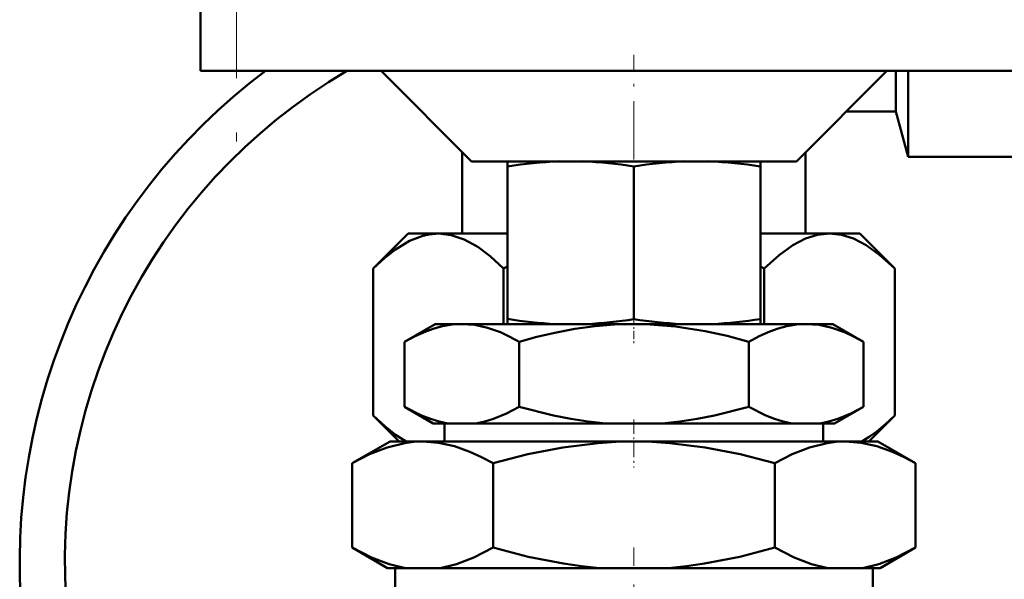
# Model space of a CAD drawing. Extents: x -1861 to 2179, y -1874 to 646.
# Tile 52 of 73: x 278 to 332, y -61 to -30. Entities that reach past the tile are written whole.
import ezdxf

# ---------------------------------------------------------------- set-up
doc = ezdxf.new("R2010")
doc.units = 0
doc.linetypes.add('DASHDOT', pattern=[18.5, 12, -3, 0.5, -3])

msp = doc.modelspace()

# ---------------------------------------------------------------- linework, layer by layer
at = {"color": 7, "linetype": 'DASHDOT', "lineweight": 18}
msp.add_line((289.565, 34.198), (289.565, -39.002), dxfattribs=at)
at = {"color": 7, "lineweight": 50}
for p, q in [((287.565, 28.098), (287.565, -32.902)), ((288.151, -32.902), (287.565, -32.902)), ((289.565, -32.902), (288.151, -32.902)), ((289.565, -32.902), (369.565, -32.902)), ((302.565, -37.902), (297.565, -32.902)), ((320.565, -37.902), (325.565, -32.902)), ((326.065, -35.152), (326.065, -32.902)), ((326.735, -37.652), (326.735, -32.902)), ((323.315, -35.152), (326.065, -35.152)), ((326.065, -35.152), (326.735, -37.652)), ((302.065, -37.403), (302.065, -41.902)), ((321.065, -41.902), (321.065, -37.402)), ((302.565, -37.902), (311.565, -37.902)), ((304.565, -38.186), (304.565, -37.902)), ((311.565, -37.902), (320.565, -37.902)), ((318.565, -37.902), (318.565, -38.186)), ((326.735, -37.652), (342.765, -37.652)), ((304.565, -38.186), (304.565, -46.625)), ((311.565, -38.179), (311.565, -46.632)), ((318.565, -38.186), (318.565, -46.625)), ((299.065, -41.902), (297.132, -43.835)), ((300.595, -41.902), (299.065, -41.902)), ((300.592, -41.905), (300.74, -41.902)), ((300.74, -41.902), (300.595, -41.902)), ((304.565, -41.902), (300.74, -41.902)), ((304.565, -41.902), (300.906, -41.902)), ((302.065, -41.902), (300.906, -41.902)), ((322.224, -41.902), (318.565, -41.902)), ((322.391, -41.902), (318.565, -41.902)), ((322.224, -41.902), (321.065, -41.902)), ((324.065, -41.902), (322.391, -41.902)), ((324.065, -41.902), (325.999, -43.835)), ((297.131, -43.836), (297.131, -51.968)), ((304.348, -43.836), (304.565, -43.729)), ((304.348, -43.836), (304.348, -46.902)), ((318.565, -43.728), (318.782, -43.836)), ((318.782, -43.836), (318.782, -46.902)), ((325.999, -43.836), (325.999, -51.968)), ((304.565, -46.902), (304.565, -46.625)), ((318.565, -46.625), (318.565, -46.902)), ((300.565, -46.902), (298.863, -47.884)), ((302.039, -46.902), (300.565, -46.902)), ((311.565, -46.902), (302.039, -46.902)), ((304.565, -46.902), (307.237, -46.902)), ((308.934, -46.902), (307.237, -46.902)), ((308.934, -46.902), (314.195, -46.902)), ((321.091, -46.902), (311.565, -46.902)), ((315.894, -46.902), (314.195, -46.902)), ((315.894, -46.902), (318.565, -46.902)), ((322.565, -46.902), (321.091, -46.902)), ((322.565, -46.902), (324.267, -47.884)), ((298.863, -51.483), (298.863, -47.884)), ((305.214, -51.483), (305.214, -47.884)), ((317.916, -51.483), (317.916, -47.884)), ((324.267, -51.483), (324.267, -47.884)), ((300.455, -52.402), (298.863, -51.483)), ((322.675, -52.402), (324.267, -51.483)), ((298.565, -53.402), (297.132, -51.968)), ((324.565, -53.402), (325.999, -51.968)), ((301.259, -52.402), (300.455, -52.402)), ((301.088, -52.402), (301.088, -53.402)), ((301.259, -52.402), (302.819, -52.402)), ((310.006, -52.402), (302.819, -52.402)), ((310.006, -52.402), (313.125, -52.402)), ((320.312, -52.402), (313.125, -52.402)), ((320.312, -52.402), (321.871, -52.402)), ((322.675, -52.402), (321.871, -52.402)), ((322.043, -52.402), (322.043, -53.402)), ((298.065, -53.402), (295.977, -54.608)), ((299.874, -53.402), (298.065, -53.402)), ((311.565, -53.402), (299.874, -53.402)), ((323.257, -53.402), (311.565, -53.402)), ((325.065, -53.402), (323.257, -53.402)), ((325.065, -53.402), (327.154, -54.608)), ((295.977, -59.274), (295.977, -54.608)), ((303.771, -59.274), (303.771, -54.608)), ((319.359, -59.274), (319.359, -54.608)), ((327.154, -59.274), (327.154, -54.608)), ((297.93, -60.402), (295.977, -59.274)), ((325.2, -60.402), (327.154, -59.274)), ((298.917, -60.402), (297.93, -60.402)), ((298.345, -61.902), (298.345, -60.402)), ((298.917, -60.402), (300.831, -60.402)), ((309.651, -60.402), (300.831, -60.402)), ((309.651, -60.402), (313.479, -60.402)), ((322.3, -60.402), (313.479, -60.402)), ((322.3, -60.402), (324.214, -60.402)), ((325.2, -60.402), (324.214, -60.402)), ((324.786, -61.902), (324.786, -60.402))]:
    msp.add_line(p, q, dxfattribs=at)
at = {"color": 7, "lineweight": 18}
msp.add_line((289.565, -32.902), (289.565, 28.098), dxfattribs=at)
at = {"color": 7, "linetype": 'DASHDOT', "lineweight": 18, "ltscale": 0.27}
msp.add_line((311.565, -42.802), (311.565, -32.002), dxfattribs=at)
at = {"color": 7, "linetype": 'DASHDOT', "lineweight": 18, "ltscale": 0.037938}
msp.add_line((311.565, -46.505), (311.565, -48.022), dxfattribs=at)
at = {"color": 7, "linetype": 'DASHDOT', "lineweight": 18, "ltscale": 0.066602}
msp.add_line((311.565, -52.18), (311.565, -54.844), dxfattribs=at)
at = {"color": 7, "linetype": 'DASHDOT', "lineweight": 18, "ltscale": 0.340646}
msp.add_line((311.565, -72.892), (311.565, -59.266), dxfattribs=at)
at = {"color": 7, "lineweight": 50}
for points in [[(300.592, -41.905), (300.236, -41.942), (299.877, -42.02), (299.14, -42.305), (298.361, -42.777), (297.768, -43.243), (297.131, -43.836)], [(300.74, -41.902), (301.443, -41.981), (302.164, -42.222), (302.92, -42.641), (303.605, -43.153), (304.348, -43.836)], [(318.782, -43.836), (319.605, -43.087), (320.358, -42.546), (321.064, -42.18), (321.734, -41.971), (322.391, -41.902)], [(322.391, -41.902), (323.047, -41.971), (323.717, -42.18), (324.423, -42.546), (325.176, -43.087), (325.999, -43.836)], [(302.039, -46.902), (301.503, -46.932), (300.97, -47.021), (300.503, -47.145), (300.039, -47.309), (299.448, -47.571), (298.863, -47.884)], [(305.214, -47.884), (304.694, -47.603), (304.17, -47.362), (303.467, -47.113), (302.757, -46.956), (302.039, -46.902)], [(311.565, -46.902), (310.494, -46.932), (309.424, -47.021), (308.301, -47.176), (307.189, -47.386), (306.197, -47.618), (305.214, -47.884)], [(317.916, -47.884), (316.717, -47.564), (315.504, -47.297), (313.869, -47.04), (312.222, -46.913), (311.565, -46.902)], [(321.091, -46.902), (320.556, -46.932), (320.023, -47.021), (319.556, -47.145), (319.091, -47.309), (318.501, -47.571), (317.916, -47.884)], [(324.267, -47.884), (323.746, -47.603), (323.223, -47.362), (322.52, -47.113), (321.809, -46.956), (321.091, -46.902)], [(298.863, -51.483), (299.815, -51.966), (300.295, -52.154), (300.776, -52.3), (301.259, -52.402)], [(302.819, -52.402), (303.308, -52.298), (303.793, -52.15), (304.509, -51.854), (305.214, -51.483)], [(305.214, -51.483), (307.112, -51.965), (308.072, -52.153), (309.04, -52.3), (310.006, -52.402)], [(313.125, -52.402), (314.096, -52.299), (315.065, -52.152), (316.026, -51.963), (317.916, -51.483)], [(317.916, -51.483), (318.868, -51.966), (319.347, -52.154), (319.829, -52.3), (320.312, -52.402)], [(321.871, -52.402), (322.361, -52.298), (322.846, -52.15), (323.561, -51.854), (324.267, -51.483)], [(298.955, -53.402), (298.361, -53.027), (297.768, -52.561), (297.131, -51.968)], [(324.176, -53.402), (324.588, -53.152), (325.017, -52.843), (325.494, -52.446), (325.999, -51.968)], [(299.874, -53.402), (299.379, -53.424), (298.886, -53.487), (297.905, -53.73), (296.935, -54.11), (295.977, -54.608)], [(303.771, -54.608), (303.133, -54.263), (302.49, -53.968), (301.626, -53.662), (300.753, -53.469), (299.874, -53.402)], [(311.565, -53.402), (310.572, -53.423), (309.584, -53.487), (307.622, -53.73), (305.684, -54.11), (303.771, -54.608)], [(319.359, -54.608), (317.445, -54.11), (315.508, -53.729), (313.547, -53.487), (312.558, -53.423), (311.565, -53.402)], [(323.257, -53.402), (322.762, -53.424), (322.269, -53.487), (321.288, -53.73), (320.318, -54.11), (319.359, -54.608)], [(327.154, -54.608), (326.516, -54.263), (325.873, -53.968), (325.008, -53.662), (324.136, -53.469), (323.257, -53.402)], [(295.977, -59.274), (297.046, -59.824), (298.013, -60.189), (298.917, -60.402)], [(300.831, -60.402), (301.735, -60.189), (302.701, -59.824), (303.771, -59.274)], [(303.771, -59.274), (305.709, -59.778), (307.669, -60.161), (308.658, -60.301), (309.651, -60.402)], [(313.479, -60.402), (314.474, -60.301), (315.462, -60.161), (317.423, -59.778), (319.359, -59.274)], [(319.359, -59.274), (320.429, -59.824), (321.396, -60.189), (322.3, -60.402)], [(324.214, -60.402), (325.117, -60.189), (326.084, -59.824), (327.154, -59.274)]]:
    msp.add_lwpolyline(points, dxfattribs=at)
for centre, radius, start, end in [((311.565, -60.102), 34, 126.8717, 187.2668), ((311.565, -60.102), 31.5, 120.2914, 187.847), ((308.33, -61.445), 23.561, 92.1952, 99.1944), ((307.848, -61.365), 23.481, 80.893, 87.8135), ((315.282, -61.368), 23.484, 92.1902, 99.1073), ((314.8, -61.447), 23.563, 80.8063, 87.8012), ((311.565, -60.102), 34, 298.5499, 41.3222), ((311.565, -60.102), 31.5, 301.1497, 45.4548), ((308.37, -23.016), 23.913, 260.8433, 267.2838), ((307.808, -23.1), 23.829, 272.708, 279.07), ((315.322, -23.098), 23.831, 260.9296, 267.2892), ((314.759, -23.015), 23.915, 272.719, 279.1561)]:
    msp.add_arc(centre, radius, start, end, dxfattribs=at)

doc.saveas('drawing.dxf')
